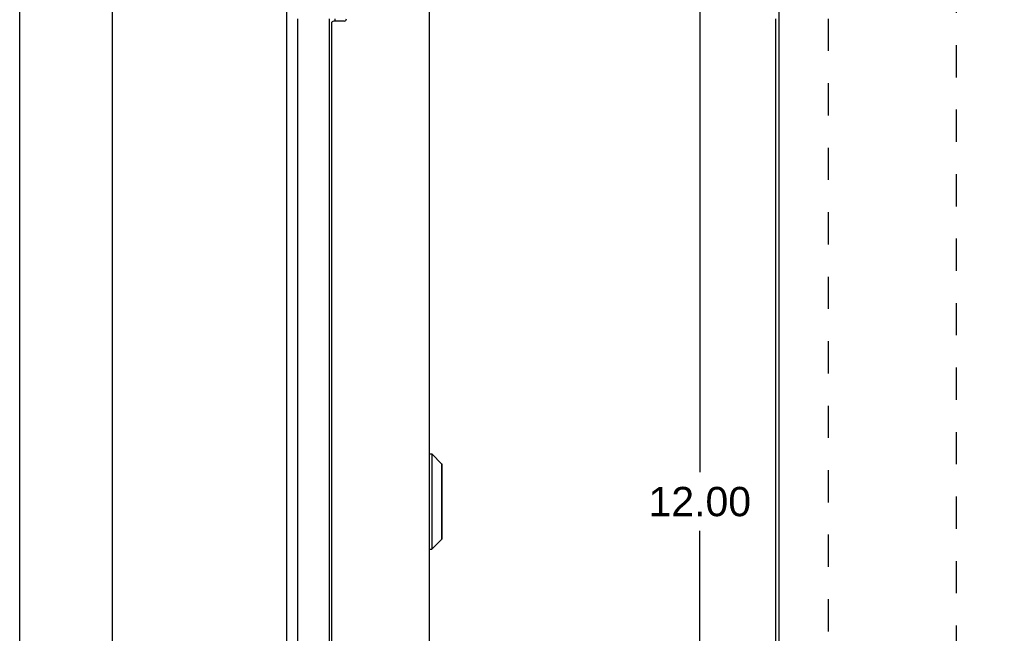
# Model space of a CAD drawing. Header units: inches. Extents: x 0 to 48.6, y 0 to 31.4.
# Tile 4 of 13: x 0 to 8.2, y 14.5 to 19.6. Entities that reach past the tile are written whole.
import ezdxf

# ---------------------------------------------------------------- set-up
doc = ezdxf.new("R2010")
doc.units = ezdxf.units.IN
doc.header["$LTSCALE"] = 2.671429
doc.header["$MEASUREMENT"] = 0
doc.linetypes.add('HIDDEN', pattern=[0.2, 0.1, -0.1])
doc.layers.get('0').update_dxf_attribs({"linetype": 'CONTINUOUS'})
doc.layers.add('DEFAULT_2', color=8, linetype='HIDDEN')
doc.layers.add('DIMENSIONS', color=7, linetype='CONTINUOUS')
doc.styles.get("Standard").update_dxf_attribs({"font": 'arial.ttf'})
doc.dimstyles.new('DIMSTYLE_1', dxfattribs={"dimtxt": 0.214286, "dimasz": 0.285714, "dimexe": 0.09, "dimexo": 0.07, "dimgap": 0.0375, "dimtad": 0, "dimtih": 1, "dimtoh": 1, "dimzin": 4, "dimdsep": 46, "dimtxsty": 'Standard', "dimblk": '_FILLED', "dimblk1": '_FILLED', "dimblk2": '_FILLED', "dimcen": 0.09, "dimazin": 1, "dimtfac": 1, "dimtofl": 0, "dimtmove": 0, "dimatfit": 3, "dimldrblk": '_FILLED', "dimfxl": 0, "dimtolj": 1, "dimtzin": 4, "dimarcsym": 0})
doc.dimstyles.new('DIMSTYLE_3', dxfattribs={"dimtxt": 0.242857, "dimasz": 0.285714, "dimexe": 0.09, "dimexo": 0.07, "dimgap": 0.0425, "dimtad": 0, "dimtih": 1, "dimtoh": 1, "dimzin": 4, "dimdsep": 46, "dimtxsty": 'Standard', "dimblk": '_FILLED', "dimblk1": '_FILLED', "dimblk2": '_FILLED', "dimcen": 0.09, "dimazin": 1, "dimtfac": 1, "dimtofl": 0, "dimtmove": 0, "dimatfit": 3, "dimldrblk": '_FILLED', "dimfxl": 0, "dimtolj": 1, "dimtzin": 4, "dimarcsym": 0})

# ---------------------------------------------------------------- blocks, each defined once
blk = doc.blocks.new('_FILLED')
at = {"color": 0, "linetype": 'ByBlock'}
blk.add_solid([(0, 0), (-1, 0.2), (-1, -0.2)], dxfattribs=at)
blk = doc.blocks.new('*D6')
at = {"layer": 'DIMENSIONS', "color": 2, "linetype": 'Continuous'}
for p, q in [((6.1256, 21.6285), (5.3736, 21.6285)), ((5.6307, 21.6285), (5.6307, 15.8713)), ((5.6307, 9.6285), (5.6307, 15.3856)), ((6.1256, 9.6285), (5.3736, 9.6285))]:
    blk.add_line(p, q, dxfattribs=at)
at = {"layer": 'DIMENSIONS', "color": 2, "linetype": 'Continuous', "xscale": 0.2857142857, "yscale": 0.2857142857, "zscale": 0.2857142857}
for p, rotation in [((5.6307, 21.6285), 90), ((5.6307, 9.6285), 270)]:
    blk.add_blockref('_FILLED', p, dxfattribs=dict(at, rotation=rotation))
at = {"layer": 'DIMENSIONS', "color": 2, "linetype": 'Continuous', "insert": (5.6307, 15.7499), "char_height": 0.24286, "width": 0.848646, "attachment_point": 2, "line_spacing_factor": 0.9}
blk.add_mtext('12.00', dxfattribs=at)
blk = doc.blocks.new('*D17')
at = {"layer": 'DIMENSIONS', "color": 2, "linetype": 'Continuous'}
for p, q in [((6.2563, 13.573), (6.8577, 13.573)), ((8.2557, 13.573), (7.6543, 13.573))]:
    blk.add_line(p, q, dxfattribs=at)
at = {"layer": 'DIMENSIONS', "color": 2, "linetype": 'Continuous', "xscale": 0.2857142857, "yscale": 0.2857142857, "zscale": 0.2857142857, "rotation": 180}
blk.add_blockref('_FILLED', (6.2563, 13.573), dxfattribs=at)
at = {"layer": 'DIMENSIONS', "color": 2, "linetype": 'Continuous', "xscale": 0.2857142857, "yscale": 0.2857142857, "zscale": 0.2857142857}
blk.add_blockref('_FILLED', (8.2557, 13.573), dxfattribs=at)
at = {"layer": 'DIMENSIONS', "color": 2, "linetype": 'Continuous', "insert": (7.256, 13.6801), "char_height": 0.21429, "width": 0.582315, "attachment_point": 2, "line_spacing_factor": 0.9}
blk.add_mtext('2.00', dxfattribs=at)

msp = doc.modelspace()

# ---------------------------------------------------------------- linework, layer by layer
at = {"color": 7, "linetype": 'Continuous'}
for p, q in [((0, 0), (0, 31.4286)), ((3.3937, 16.0225), (3.4124, 16.0225)), ((3.3937, 15.2344), (3.3937, 16.0225)), ((3.4124, 16.0225), (3.4124, 15.2344)), ((3.4124, 16.0225), (3.4956, 15.9394)), ((3.4956, 15.3175), (3.4956, 15.9394)), ((3.4976, 15.3226), (3.4976, 15.9344)), ((3.4124, 15.2344), (3.4956, 15.3175)), ((3.3937, 15.2344), (3.4124, 15.2344))]:
    msp.add_line(p, q, dxfattribs=at)
at = {"color": 3, "linetype": 'Continuous'}
for p, q in [((2.2095, 21.6075), (2.2095, 9.6495)), ((6.2858, 21.5335), (6.2858, 9.7235)), ((0.7654, 21.5085), (0.7654, 9.7485)), ((3.3906, 21.4785), (3.3906, 9.7785)), ((2.3014, 11.6285), (2.3014, 19.6285)), ((2.5643, 11.6285), (2.5643, 19.6285)), ((2.5806, 19.5885), (2.5806, 11.6685)), ((2.6856, 19.6085), (2.6006, 19.6085)), ((2.6103, 19.6285), (2.6103, 19.6085)), ((6.2563, 19.6285), (6.2563, 11.6285))]:
    msp.add_line(p, q, dxfattribs=at)
for centre, start, end in [((2.6006, 19.5885), 90, 180), ((2.6856, 19.6285), 270, 360)]:
    msp.add_arc(centre, 0.02, start, end, dxfattribs=at)
at = {"color": 7, "linetype": 'Continuous'}
for centre, radius, start, end in [((3.3937, 16.0195), 0.00305, 90, 180.00002), ((3.4905, 15.9344), 0.0071, 359.99998, 44.99999), ((3.4905, 15.3226), 0.0071, 315.00001, 0.00002), ((3.3937, 15.2375), 0.00305, 179.99998, 270)]:
    msp.add_arc(centre, radius, start, end, dxfattribs=at)
at = {"layer": 'DEFAULT_2', "color": 8, "linetype": 'HIDDEN'}
for p, q in [((6.694, 21.2314), (6.694, 10.0255)), ((7.7557, 11.1285), (7.7557, 20.1285))]:
    msp.add_line(p, q, dxfattribs=at)

# ---------------------------------------------------------------- dimensions: what is measured, and where the dimension line sits
at = {"layer": 'DIMENSIONS', "color": 2, "linetype": 'Continuous'}
for base, p1, p2, angle, dimstyle, picture, middle in [((5.6307, 21.6285), (6.1956, 9.6285), (6.1956, 21.6285), 90, 'DIMSTYLE_3', '*D6', (5.641, 15.6271)), ((6.2563, 13.573), (8.2557, 11.6285), (6.2563, 21.6236), 180, 'DIMSTYLE_1', '*D17', (7.2534, 13.5718))]:
    dim = msp.add_linear_dim(base=base, p1=p1, p2=p2, angle=angle, dimstyle=dimstyle, dxfattribs=at)
    dim.commit()
    dim.dimension.update_dxf_attribs({"geometry": picture, "text_midpoint": middle, "dimtype": 160})

doc.saveas('drawing.dxf')
